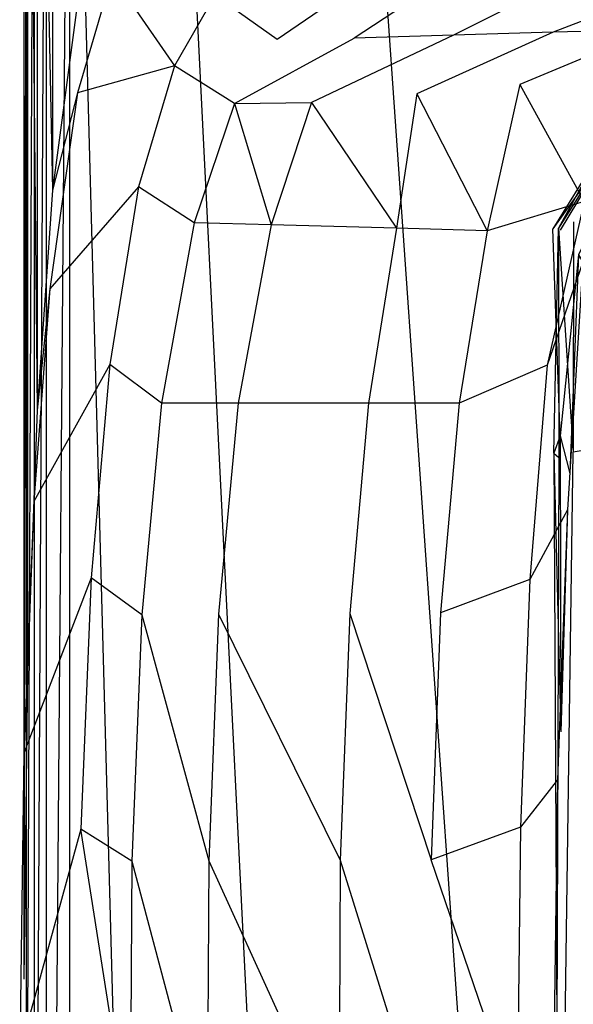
# Model space of a CAD drawing. Extents: x 0 to 0.449, y -0.345 to 0.
# Tile 5 of 26: x 0 to 0.022, y -0.066 to -0.027. Entities that reach past the tile are written whole.
import ezdxf

# ---------------------------------------------------------------- set-up
doc = ezdxf.new("R2010")
doc.units = 0
doc.layers.add('L4_BECKEN_N_691201__0___REPLACE', color=7, linetype='CONTINUOUS')

msp = doc.modelspace()

# ---------------------------------------------------------------- linework, layer by layer
at = {"layer": 'L4_BECKEN_N_691201__0___REPLACE', "color": 8}
for points, invisible_edges in [([(0.000318, -0.052769, 0.227061), (0.00017, -0.002487, 0.215427), (0.00017, -0.065212, 0.215427), (0.000318, -0.052769, 0.227061)], 13), ([(0.00017, -0.002487, 0.215427), (0.000318, -0.052769, 0.227061), (0.000318, -0.002487, 0.227061), (0.00017, -0.002487, 0.215427)], 14), ([(0.00017, -0.065212, 0.215427), (0.000266, -0.002487, 0.205008), (0.000266, -0.079724, 0.205008), (0.00017, -0.065212, 0.215427)], 13), ([(0.000266, -0.002487, 0.205008), (0.00017, -0.065212, 0.215427), (0.00017, -0.002487, 0.215427), (0.000266, -0.002487, 0.205008)], 14), ([(0.000266, -0.079724, 0.205008), (0.000578, -0.002487, 0.1946), (0.000578, -0.097808, 0.1946), (0.000266, -0.079724, 0.205008)], 13), ([(0.000578, -0.002487, 0.1946), (0.000266, -0.079724, 0.205008), (0.000266, -0.002487, 0.205008), (0.000578, -0.002487, 0.1946)], 14), ([(0.000704, -0.042272, 0.23971), (0.000318, -0.002487, 0.227061), (0.000318, -0.052769, 0.227061), (0.000704, -0.042272, 0.23971)], 13), ([(0.000318, -0.002487, 0.227061), (0.000704, -0.042272, 0.23971), (0.000704, -0.002487, 0.23971), (0.000318, -0.002487, 0.227061)], 14), ([(0.000578, -0.097808, 0.1946), (0.001062, -0.002487, 0.18421), (0.001062, -0.11987, 0.18421), (0.000578, -0.097808, 0.1946)], 13), ([(0.001062, -0.002487, 0.18421), (0.000578, -0.097808, 0.1946), (0.000578, -0.002487, 0.1946), (0.001062, -0.002487, 0.18421)], 14), ([(0.001318, -0.033394, 0.253386), (0.000704, -0.002487, 0.23971), (0.000704, -0.042272, 0.23971), (0.001318, -0.033394, 0.253386)], 13), ([(0.000704, -0.002487, 0.23971), (0.001318, -0.033394, 0.253386), (0.001318, -0.002487, 0.253386), (0.000704, -0.002487, 0.23971)], 14), ([(0.001062, -0.11987, 0.18421), (0.002015, -0.002487, 0.176542), (0.002015, -0.147067, 0.176542), (0.001062, -0.11987, 0.18421)], 13), ([(0.002015, -0.002487, 0.176542), (0.001062, -0.11987, 0.18421), (0.001062, -0.002487, 0.18421), (0.002015, -0.002487, 0.176542)], 14), ([(0.002407, -0.025224, 0.270519), (0.001318, -0.002487, 0.253386), (0.001318, -0.033394, 0.253386), (0.002407, -0.025224, 0.270519)], 13), ([(0.002015, -0.002487, 0.176542), (0.005976, -0.147026, 0.145912), (0.002015, -0.147067, 0.176542), (0.002015, -0.002487, 0.176542)], 13), ([(0.005976, -0.147026, 0.145912), (0.002015, -0.002487, 0.176542), (0.005976, -0.002487, 0.145912), (0.005976, -0.147026, 0.145912)], 14), ([(0.005976, -0.002487, 0.145912), (0.013191, -0.146843, 0.109329), (0.005976, -0.147026, 0.145912), (0.005976, -0.002487, 0.145912)], 13), ([(0.013191, -0.146843, 0.109329), (0.005976, -0.002487, 0.145912), (0.013191, -0.002487, 0.109329), (0.013191, -0.146843, 0.109329)], 14), ([(0.013191, -0.002487, 0.109329), (0.023275, -0.14654, 0.072728), (0.013191, -0.146843, 0.109329), (0.013191, -0.002487, 0.109329)], 13), ([(0.023275, -0.14654, 0.072728), (0.013191, -0.002487, 0.109329), (0.023275, -0.002487, 0.072728), (0.023275, -0.14654, 0.072728)], 14), ([(0.009841, -0.023968, 0.316527), (0.007881, -0.025539, 0.301353), (0.010384, -0.027326, 0.301496), (0.009841, -0.023968, 0.316527)], 14), ([(0.012378, -0.025969, 0.316909), (0.009841, -0.023968, 0.316527), (0.010384, -0.027326, 0.301496), (0.012378, -0.025969, 0.316909)], 14), ([(0.003728, -0.024742, 0.287388), (0.002326, -0.02948, 0.272194), (0.006245, -0.028387, 0.287182), (0.003728, -0.024742, 0.287388)], 14), ([(0.003728, -0.024742, 0.287388), (0.002407, -0.025224, 0.270519), (0.002326, -0.02948, 0.272194), (0.003728, -0.024742, 0.287388)], 14), ([(0.003728, -0.024742, 0.287388), (0.006245, -0.028387, 0.287182), (0.007881, -0.025539, 0.301353), (0.003728, -0.024742, 0.287388)], 14), ([(0.002407, -0.025224, 0.270519), (0.001318, -0.033394, 0.253386), (0.002326, -0.02948, 0.272194), (0.002407, -0.025224, 0.270519)], 14), ([(0.007881, -0.025539, 0.301353), (0.006245, -0.028387, 0.287182), (0.00866, -0.02991, 0.287554), (0.007881, -0.025539, 0.301353)], 14), ([(0.010384, -0.027326, 0.301496), (0.007881, -0.025539, 0.301353), (0.00866, -0.02991, 0.287554), (0.010384, -0.027326, 0.301496)], 14), ([(0.012378, -0.025969, 0.316909), (0.010384, -0.027326, 0.301496), (0.013493, -0.027265, 0.301501), (0.012378, -0.025969, 0.316909)], 14), ([(0.015488, -0.025972, 0.316917), (0.012378, -0.025969, 0.316909), (0.013493, -0.027265, 0.301501), (0.015488, -0.025972, 0.316917)], 14), ([(0.015488, -0.025972, 0.316917), (0.013493, -0.027265, 0.301501), (0.017504, -0.027146, 0.301505), (0.015488, -0.025972, 0.316917)], 14), ([(0.019735, -0.026028, 0.316924), (0.015488, -0.025972, 0.316917), (0.017504, -0.027146, 0.301505), (0.019735, -0.026028, 0.316924)], 14), ([(0.019735, -0.026028, 0.316924), (0.017504, -0.027146, 0.301505), (0.021516, -0.027029, 0.301508), (0.019735, -0.026028, 0.316924)], 14), ([(0.023982, -0.026088, 0.316931), (0.019735, -0.026028, 0.316924), (0.021516, -0.027029, 0.301508), (0.023982, -0.026088, 0.316931)], 14), ([(0.023982, -0.026088, 0.316931), (0.021516, -0.027029, 0.301508), (0.025527, -0.026919, 0.301511), (0.023982, -0.026088, 0.316931)], 14), ([(0.025527, -0.026919, 0.301511), (0.020178, -0.029133, 0.287495), (0.024157, -0.028711, 0.287477), (0.025527, -0.026919, 0.301511)], 14), ([(0.025527, -0.026919, 0.301511), (0.021516, -0.027029, 0.301508), (0.020178, -0.029133, 0.287495), (0.025527, -0.026919, 0.301511)], 14), ([(0.013493, -0.027265, 0.301501), (0.00866, -0.02991, 0.287554), (0.011769, -0.029859, 0.287535), (0.013493, -0.027265, 0.301501)], 13), ([(0.00866, -0.02991, 0.287554), (0.013493, -0.027265, 0.301501), (0.010384, -0.027326, 0.301496), (0.00866, -0.02991, 0.287554)], 14), ([(0.017504, -0.027146, 0.301505), (0.011769, -0.029859, 0.287535), (0.016023, -0.029509, 0.287515), (0.017504, -0.027146, 0.301505)], 14), ([(0.017504, -0.027146, 0.301505), (0.013493, -0.027265, 0.301501), (0.011769, -0.029859, 0.287535), (0.017504, -0.027146, 0.301505)], 14), ([(0.021516, -0.027029, 0.301508), (0.016023, -0.029509, 0.287515), (0.020178, -0.029133, 0.287495), (0.021516, -0.027029, 0.301508)], 14), ([(0.021516, -0.027029, 0.301508), (0.017504, -0.027146, 0.301505), (0.016023, -0.029509, 0.287515), (0.021516, -0.027029, 0.301508)], 14), ([(0.006245, -0.028387, 0.287182), (0.002326, -0.02948, 0.272194), (0.004795, -0.033263, 0.272391), (0.006245, -0.028387, 0.287182)], 14), ([(0.006245, -0.028387, 0.287182), (0.004795, -0.033263, 0.272391), (0.007033, -0.034713, 0.272747), (0.006245, -0.028387, 0.287182)], 14), ([(0.00866, -0.02991, 0.287554), (0.006245, -0.028387, 0.287182), (0.007033, -0.034713, 0.272747), (0.00866, -0.02991, 0.287554)], 14), ([(0.020178, -0.029133, 0.287495), (0.022777, -0.033861, 0.272946), (0.024157, -0.028711, 0.287477), (0.020178, -0.029133, 0.287495)], 14), ([(0.016023, -0.029509, 0.287515), (0.018863, -0.035035, 0.272803), (0.020178, -0.029133, 0.287495), (0.016023, -0.029509, 0.287515)], 14), ([(0.020178, -0.029133, 0.287495), (0.018863, -0.035035, 0.272803), (0.022777, -0.033861, 0.272946), (0.020178, -0.029133, 0.287495)], 14), ([(0.002326, -0.02948, 0.272194), (0.00121, -0.03738, 0.255623), (0.004795, -0.033263, 0.272391), (0.002326, -0.02948, 0.272194)], 14), ([(0.002326, -0.02948, 0.272194), (0.001318, -0.033394, 0.253386), (0.00121, -0.03738, 0.255623), (0.002326, -0.02948, 0.272194)], 14), ([(0.011769, -0.029859, 0.287535), (0.015197, -0.034935, 0.272786), (0.016023, -0.029509, 0.287515), (0.011769, -0.029859, 0.287535)], 14), ([(0.016023, -0.029509, 0.287515), (0.015197, -0.034935, 0.272786), (0.018863, -0.035035, 0.272803), (0.016023, -0.029509, 0.287515)], 14), ([(0.00866, -0.02991, 0.287554), (0.007033, -0.034713, 0.272747), (0.010142, -0.034798, 0.272762), (0.00866, -0.02991, 0.287554)], 14), ([(0.00866, -0.02991, 0.287554), (0.010142, -0.034798, 0.272762), (0.011769, -0.029859, 0.287535), (0.00866, -0.02991, 0.287554)], 14), ([(0.011769, -0.029859, 0.287535), (0.010142, -0.034798, 0.272762), (0.015197, -0.034935, 0.272786), (0.011769, -0.029859, 0.287535)], 14), ([(0.02364, -0.031965, 0.240934), (0.021801, -0.035017, 0.240843), (0.021512, -0.034954, 0.226034), (0.02364, -0.031965, 0.240934)], 14), ([(0.02364, -0.031965, 0.240934), (0.021512, -0.034954, 0.226034), (0.023347, -0.031985, 0.226095), (0.02364, -0.031965, 0.240934)], 14), ([(0.023347, -0.031985, 0.226095), (0.021512, -0.034954, 0.226034), (0.021734, -0.034933, 0.211226), (0.023347, -0.031985, 0.226095)], 14), ([(0.023347, -0.031985, 0.226095), (0.021734, -0.034933, 0.211226), (0.023592, -0.031991, 0.211255), (0.023347, -0.031985, 0.226095)], 14), ([(0.023592, -0.031991, 0.211255), (0.021734, -0.034933, 0.211226), (0.022348, -0.034677, 0.19643), (0.023592, -0.031991, 0.211255)], 14), ([(0.02364, -0.031965, 0.240934), (0.024378, -0.032226, 0.255754), (0.021801, -0.035017, 0.240843), (0.02364, -0.031965, 0.240934)], 14), ([(0.024378, -0.032226, 0.255754), (0.022546, -0.036, 0.255598), (0.021801, -0.035017, 0.240843), (0.024378, -0.032226, 0.255754)], 14), ([(0.004795, -0.033263, 0.272391), (0.00121, -0.03738, 0.255623), (0.00364, -0.040426, 0.257415), (0.004795, -0.033263, 0.272391)], 14), ([(0.004795, -0.033263, 0.272391), (0.00364, -0.040426, 0.257415), (0.00572, -0.04198, 0.257603), (0.004795, -0.033263, 0.272391)], 14), ([(0.007033, -0.034713, 0.272747), (0.004795, -0.033263, 0.272391), (0.00572, -0.04198, 0.257603), (0.007033, -0.034713, 0.272747)], 14), ([(0.001318, -0.033394, 0.253386), (0.000704, -0.042272, 0.23971), (0.00121, -0.03738, 0.255623), (0.001318, -0.033394, 0.253386)], 14), ([(0.022777, -0.033861, 0.272946), (0.018863, -0.035035, 0.272803), (0.021283, -0.040456, 0.259009), (0.022777, -0.033861, 0.272946)], 14), ([(0.022777, -0.033861, 0.272946), (0.021283, -0.040456, 0.259009), (0.022714, -0.036297, 0.258556), (0.022777, -0.033861, 0.272946)], 14), ([(0.007033, -0.034713, 0.272747), (0.00572, -0.04198, 0.257603), (0.008819, -0.041983, 0.257849), (0.007033, -0.034713, 0.272747)], 14), ([(0.010142, -0.034798, 0.272762), (0.007033, -0.034713, 0.272747), (0.008819, -0.041983, 0.257849), (0.010142, -0.034798, 0.272762)], 14), ([(0.010142, -0.034798, 0.272762), (0.008819, -0.041983, 0.257849), (0.014069, -0.041988, 0.258266), (0.010142, -0.034798, 0.272762)], 14), ([(0.015197, -0.034935, 0.272786), (0.010142, -0.034798, 0.272762), (0.014069, -0.041988, 0.258266), (0.015197, -0.034935, 0.272786)], 14), ([(0.015197, -0.034935, 0.272786), (0.014069, -0.041988, 0.258266), (0.017726, -0.041991, 0.258556), (0.015197, -0.034935, 0.272786)], 14), ([(0.018863, -0.035035, 0.272803), (0.015197, -0.034935, 0.272786), (0.017726, -0.041991, 0.258556), (0.018863, -0.035035, 0.272803)], 14), ([(0.021556, -0.044009, 0.224), (0.021734, -0.034933, 0.211226), (0.021512, -0.034954, 0.226034), (0.021556, -0.044009, 0.224)], 14), ([(0.021734, -0.034933, 0.211226), (0.021556, -0.044009, 0.224), (0.021748, -0.04418, 0.210432), (0.021734, -0.034933, 0.211226)], 13), ([(0.021734, -0.034933, 0.211226), (0.022323, -0.043958, 0.196531), (0.022348, -0.034677, 0.19643), (0.021734, -0.034933, 0.211226)], 14), ([(0.022323, -0.043958, 0.196531), (0.021734, -0.034933, 0.211226), (0.021748, -0.04418, 0.210432), (0.022323, -0.043958, 0.196531)], 13), ([(0.023223, -0.043815, 0.182301), (0.022348, -0.034677, 0.19643), (0.022323, -0.043958, 0.196531), (0.023223, -0.043815, 0.182301)], 13), ([(0.018863, -0.035035, 0.272803), (0.017726, -0.041991, 0.258556), (0.021283, -0.040456, 0.259009), (0.018863, -0.035035, 0.272803)], 14), ([(0.021512, -0.034954, 0.226034), (0.021811, -0.043301, 0.236658), (0.021556, -0.044009, 0.224), (0.021512, -0.034954, 0.226034)], 13), ([(0.021811, -0.043301, 0.236658), (0.021512, -0.034954, 0.226034), (0.021801, -0.035017, 0.240843), (0.021811, -0.043301, 0.236658)], 14), ([(0.022546, -0.036, 0.255598), (0.021811, -0.043301, 0.236658), (0.021801, -0.035017, 0.240843), (0.022546, -0.036, 0.255598)], 14), ([(0.021811, -0.043301, 0.236658), (0.022546, -0.036, 0.255598), (0.02219, -0.044829, 0.243619), (0.021811, -0.043301, 0.236658)], 13), ([(0.022546, -0.036, 0.255598), (0.022714, -0.036297, 0.258556), (0.02219, -0.044829, 0.243619), (0.022546, -0.036, 0.255598)], 14), ([(0.022714, -0.036297, 0.258556), (0.021283, -0.040456, 0.259009), (0.022096, -0.04629, 0.24515), (0.022714, -0.036297, 0.258556)], 14), ([(0.022714, -0.036297, 0.258556), (0.022096, -0.04629, 0.24515), (0.02219, -0.044829, 0.243619), (0.022714, -0.036297, 0.258556)], 14), ([(0.00121, -0.03738, 0.255623), (0.000573, -0.04595, 0.24242), (0.00364, -0.040426, 0.257415), (0.00121, -0.03738, 0.255623)], 14), ([(0.00121, -0.03738, 0.255623), (0.000704, -0.042272, 0.23971), (0.000573, -0.04595, 0.24242), (0.00121, -0.03738, 0.255623)], 14), ([(0.00364, -0.040426, 0.257415), (0.000573, -0.04595, 0.24242), (0.002884, -0.049026, 0.244013), (0.00364, -0.040426, 0.257415)], 14), ([(0.00364, -0.040426, 0.257415), (0.002884, -0.049026, 0.244013), (0.004924, -0.05052, 0.244305), (0.00364, -0.040426, 0.257415)], 14), ([(0.00572, -0.04198, 0.257603), (0.00364, -0.040426, 0.257415), (0.004924, -0.05052, 0.244305), (0.00572, -0.04198, 0.257603)], 14), ([(0.021283, -0.040456, 0.259009), (0.017726, -0.041991, 0.258556), (0.020583, -0.049101, 0.245808), (0.021283, -0.040456, 0.259009)], 14), ([(0.021283, -0.040456, 0.259009), (0.020583, -0.049101, 0.245808), (0.022096, -0.04629, 0.24515), (0.021283, -0.040456, 0.259009)], 14), ([(0.00572, -0.04198, 0.257603), (0.004924, -0.05052, 0.244305), (0.008024, -0.050499, 0.244549), (0.00572, -0.04198, 0.257603)], 14), ([(0.008819, -0.041983, 0.257849), (0.00572, -0.04198, 0.257603), (0.008024, -0.050499, 0.244549), (0.008819, -0.041983, 0.257849)], 14), ([(0.008819, -0.041983, 0.257849), (0.008024, -0.050499, 0.244549), (0.01332, -0.050464, 0.244964), (0.008819, -0.041983, 0.257849)], 14), ([(0.014069, -0.041988, 0.258266), (0.008819, -0.041983, 0.257849), (0.01332, -0.050464, 0.244964), (0.014069, -0.041988, 0.258266)], 14), ([(0.014069, -0.041988, 0.258266), (0.01332, -0.050464, 0.244964), (0.016977, -0.05044, 0.245251), (0.014069, -0.041988, 0.258266)], 14), ([(0.017726, -0.041991, 0.258556), (0.014069, -0.041988, 0.258266), (0.016977, -0.05044, 0.245251), (0.017726, -0.041991, 0.258556)], 14), ([(0.017726, -0.041991, 0.258556), (0.016977, -0.05044, 0.245251), (0.020583, -0.049101, 0.245808), (0.017726, -0.041991, 0.258556)], 14), ([(0.000704, -0.042272, 0.23971), (0.000318, -0.052769, 0.227061), (0.000573, -0.04595, 0.24242), (0.000704, -0.042272, 0.23971)], 14), ([(0.021811, -0.043301, 0.236658), (0.021826, -0.055243, 0.230625), (0.021556, -0.044009, 0.224), (0.021811, -0.043301, 0.236658)], 14), ([(0.021811, -0.043301, 0.236658), (0.02219, -0.044829, 0.243619), (0.021826, -0.055243, 0.230625), (0.021811, -0.043301, 0.236658)], 14), ([(0.021556, -0.044009, 0.224), (0.021672, -0.067623, 0.218697), (0.021748, -0.04418, 0.210432), (0.021556, -0.044009, 0.224)], 14), ([(0.021556, -0.044009, 0.224), (0.021826, -0.055243, 0.230625), (0.021672, -0.067623, 0.218697), (0.021556, -0.044009, 0.224)], 14), ([(0.021804, -0.082462, 0.207147), (0.022323, -0.043958, 0.196531), (0.021748, -0.04418, 0.210432), (0.021804, -0.082462, 0.207147)], 14), ([(0.022323, -0.043958, 0.196531), (0.021804, -0.082462, 0.207147), (0.022168, -0.10064, 0.197148), (0.022323, -0.043958, 0.196531)], 13), ([(0.023223, -0.043815, 0.182301), (0.022168, -0.10064, 0.197148), (0.022673, -0.122252, 0.187817), (0.023223, -0.043815, 0.182301)], 14), ([(0.023223, -0.043815, 0.182301), (0.022323, -0.043958, 0.196531), (0.022168, -0.10064, 0.197148), (0.023223, -0.043815, 0.182301)], 14), ([(0.021748, -0.04418, 0.210432), (0.021672, -0.067623, 0.218697), (0.021804, -0.082462, 0.207147), (0.021748, -0.04418, 0.210432)], 14), ([(0.022096, -0.04629, 0.24515), (0.021826, -0.055243, 0.230625), (0.02219, -0.044829, 0.243619), (0.022096, -0.04629, 0.24515)], 14), ([(0.000573, -0.04595, 0.24242), (0.000167, -0.056092, 0.230197), (0.002884, -0.049026, 0.244013), (0.000573, -0.04595, 0.24242)], 14), ([(0.000573, -0.04595, 0.24242), (0.000318, -0.052769, 0.227061), (0.000167, -0.056092, 0.230197), (0.000573, -0.04595, 0.24242)], 14), ([(0.022096, -0.04629, 0.24515), (0.020583, -0.049101, 0.245808), (0.0217, -0.057175, 0.232451), (0.022096, -0.04629, 0.24515)], 14), ([(0.021826, -0.055243, 0.230625), (0.022096, -0.04629, 0.24515), (0.0217, -0.057175, 0.232451), (0.021826, -0.055243, 0.230625)], 13), ([(0.002884, -0.049026, 0.244013), (0.000167, -0.056092, 0.230197), (0.002468, -0.059163, 0.23188), (0.002884, -0.049026, 0.244013)], 14), ([(0.002884, -0.049026, 0.244013), (0.002468, -0.059163, 0.23188), (0.004531, -0.060449, 0.232391), (0.002884, -0.049026, 0.244013)], 14), ([(0.004924, -0.05052, 0.244305), (0.002884, -0.049026, 0.244013), (0.004531, -0.060449, 0.232391), (0.004924, -0.05052, 0.244305)], 14), ([(0.020583, -0.049101, 0.245808), (0.016977, -0.05044, 0.245251), (0.020209, -0.059085, 0.233583), (0.020583, -0.049101, 0.245808)], 14), ([(0.020583, -0.049101, 0.245808), (0.020209, -0.059085, 0.233583), (0.0217, -0.057175, 0.232451), (0.020583, -0.049101, 0.245808)], 14), ([(0.007632, -0.060436, 0.232614), (0.004924, -0.05052, 0.244305), (0.004531, -0.060449, 0.232391), (0.007632, -0.060436, 0.232614)], 13), ([(0.004924, -0.05052, 0.244305), (0.007632, -0.060436, 0.232614), (0.008024, -0.050499, 0.244549), (0.004924, -0.05052, 0.244305)], 14), ([(0.012936, -0.060414, 0.232995), (0.008024, -0.050499, 0.244549), (0.007632, -0.060436, 0.232614), (0.012936, -0.060414, 0.232995)], 13), ([(0.008024, -0.050499, 0.244549), (0.012936, -0.060414, 0.232995), (0.01332, -0.050464, 0.244964), (0.008024, -0.050499, 0.244549)], 14), ([(0.016594, -0.060399, 0.233258), (0.01332, -0.050464, 0.244964), (0.012936, -0.060414, 0.232995), (0.016594, -0.060399, 0.233258)], 13), ([(0.01332, -0.050464, 0.244964), (0.016594, -0.060399, 0.233258), (0.016977, -0.05044, 0.245251), (0.01332, -0.050464, 0.244964)], 14), ([(0.016977, -0.05044, 0.245251), (0.016594, -0.060399, 0.233258), (0.020209, -0.059085, 0.233583), (0.016977, -0.05044, 0.245251)], 14), ([(0.000318, -0.052769, 0.227061), (0.00017, -0.065212, 0.215427), (0.000167, -0.056092, 0.230197), (0.000318, -0.052769, 0.227061)], 14), ([(0.0217, -0.057175, 0.232451), (0.021672, -0.067623, 0.218697), (0.021826, -0.055243, 0.230625), (0.0217, -0.057175, 0.232451)], 14), ([(0.000167, -0.056092, 0.230197), (0, -0.06811, 0.218959), (0.002468, -0.059163, 0.23188), (0.000167, -0.056092, 0.230197)], 14), ([(0.000167, -0.056092, 0.230197), (0.00017, -0.065212, 0.215427), (0, -0.06811, 0.218959), (0.000167, -0.056092, 0.230197)], 14), ([(0.0217, -0.057175, 0.232451), (0.020209, -0.059085, 0.233583), (0.021532, -0.069364, 0.220706), (0.0217, -0.057175, 0.232451)], 14), ([(0.021672, -0.067623, 0.218697), (0.0217, -0.057175, 0.232451), (0.021532, -0.069364, 0.220706), (0.021672, -0.067623, 0.218697)], 13), ([(0.020209, -0.059085, 0.233583), (0.016594, -0.060399, 0.233258), (0.020074, -0.070522, 0.222406), (0.020209, -0.059085, 0.233583)], 14), ([(0.020209, -0.059085, 0.233583), (0.020074, -0.070522, 0.222406), (0.021532, -0.069364, 0.220706), (0.020209, -0.059085, 0.233583)], 14), ([(0.002468, -0.059163, 0.23188), (0, -0.06811, 0.218959), (0.002328, -0.071048, 0.220887), (0.002468, -0.059163, 0.23188)], 14), ([(0.004461, -0.071924, 0.221751), (0.002468, -0.059163, 0.23188), (0.002328, -0.071048, 0.220887), (0.004461, -0.071924, 0.221751)], 14), ([(0.004531, -0.060449, 0.232391), (0.002468, -0.059163, 0.23188), (0.004461, -0.071924, 0.221751), (0.004531, -0.060449, 0.232391)], 14), ([(0.007562, -0.071927, 0.221971), (0.004531, -0.060449, 0.232391), (0.004461, -0.071924, 0.221751), (0.007562, -0.071927, 0.221971)], 13), ([(0.004531, -0.060449, 0.232391), (0.007562, -0.071927, 0.221971), (0.007632, -0.060436, 0.232614), (0.004531, -0.060449, 0.232391)], 14), ([(0.012871, -0.071932, 0.222348), (0.007632, -0.060436, 0.232614), (0.007562, -0.071927, 0.221971), (0.012871, -0.071932, 0.222348)], 13), ([(0.007632, -0.060436, 0.232614), (0.012871, -0.071932, 0.222348), (0.012936, -0.060414, 0.232995), (0.007632, -0.060436, 0.232614)], 14), ([(0.01653, -0.071936, 0.222608), (0.012936, -0.060414, 0.232995), (0.012871, -0.071932, 0.222348), (0.01653, -0.071936, 0.222608)], 13), ([(0.012936, -0.060414, 0.232995), (0.01653, -0.071936, 0.222608), (0.016594, -0.060399, 0.233258), (0.012936, -0.060414, 0.232995)], 14), ([(0.020074, -0.070522, 0.222406), (0.016594, -0.060399, 0.233258), (0.01653, -0.071936, 0.222608), (0.020074, -0.070522, 0.222406)], 14), ([(0.000266, -0.079724, 0.205008), (0, -0.06811, 0.218959), (0.00017, -0.065212, 0.215427), (0.000266, -0.079724, 0.205008)], 14)]:
    msp.add_3dface(points, dxfattribs=dict(at, invisible_edges=invisible_edges))

doc.saveas('drawing.dxf')
